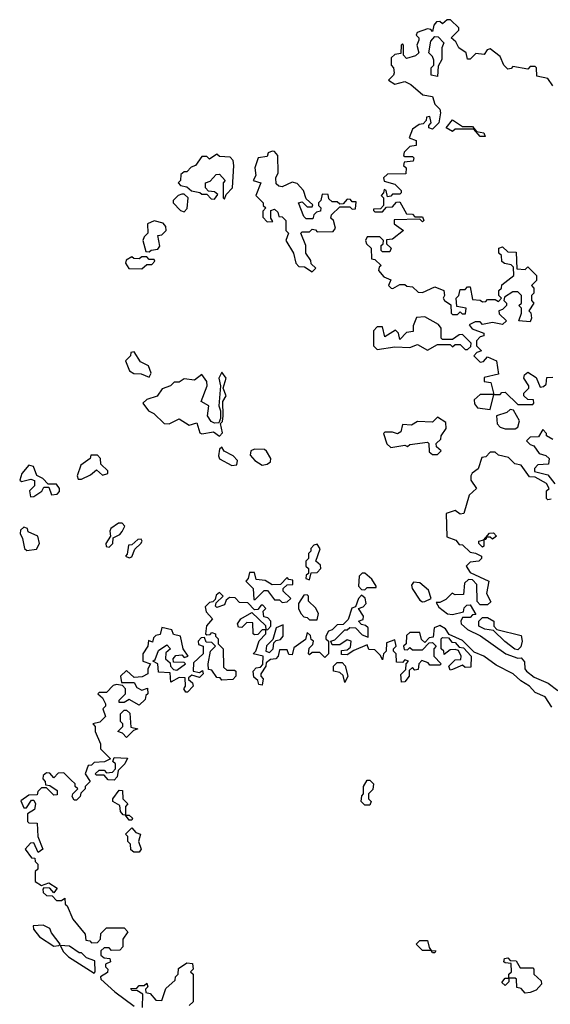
# Model space of a CAD drawing. Extents: x 1980017 to 2252640, y 74400 to 266395.
# Tile 4 of 256: x 2090618 to 2092735, y 88115 to 92047. Entities that reach past the tile are written whole.
import ezdxf

# ---------------------------------------------------------------- set-up
doc = ezdxf.new("R2010")
doc.units = 0

msp = doc.modelspace()

# ---------------------------------------------------------------- linework, layer by layer
at = {"layer": '0CON20XD'}
for points in [[(2092745, 91782.5), (2092725, 91812.5), (2092681.7, 91821.7), (2092680, 91855), (2092675, 91860), (2092655, 91860), (2092645, 91850), (2092585, 91860), (2092578.3, 91851.7), (2092565, 91850), (2092550, 91865), (2092535, 91900), (2092495, 91930), (2092483.6, 91926.4), (2092471.7, 91908.3), (2092438.3, 91911.7), (2092415, 91890), (2092405, 91890), (2092400, 91915), (2092370, 91935), (2092358.3, 91958.3), (2092340, 91975), (2092370, 92005), (2092370, 92015), (2092337, 92047), (2092323, 92047), (2092305, 92030), (2092295, 92040), (2092281.7, 92038.3), (2092270, 92025), (2092265, 92000), (2092258.3, 92008.3), (2092245, 92010), (2092203.6, 91996.4), (2092200, 91985), (2092210, 91975), (2092210, 91965), (2092202.5, 91945), (2092210, 91915), (2092197, 91903), (2092161.7, 91891.7), (2092150, 91905), (2092150, 91945), (2092145, 91950), (2092140, 91945), (2092138.3, 91911.7), (2092115, 91907.5), (2092100, 91895), (2092100, 91865), (2092110, 91855), (2092112.5, 91835), (2092110, 91825), (2092090, 91805), (2092115, 91790), (2092155, 91800), (2092178.3, 91788.3), (2092226.4, 91746.4), (2092265, 91740), (2092275, 91710), (2092295, 91690), (2092297.5, 91675), (2092290, 91635), (2092265, 91610), (2092250, 91615), (2092250, 91625), (2092260, 91635), (2092255, 91660), (2092241.7, 91658.3), (2092240, 91645), (2092228.3, 91631.7), (2092211.7, 91628.3), (2092185, 91610), (2092172.5, 91575), (2092200, 91565), (2092200, 91545), (2092175, 91540), (2092151.7, 91518.3), (2092150, 91505), (2092155, 91500), (2092185, 91500), (2092190, 91495), (2092188.3, 91481.7), (2092151.7, 91478.3), (2092150, 91465), (2092160, 91455), (2092158.3, 91431.7), (2092085, 91430), (2092070, 91415), (2092071.7, 91401.7), (2092115, 91390), (2092140, 91365), (2092140, 91355), (2092135, 91350), (2092105, 91350), (2092098.3, 91341.7), (2092085, 91340), (2092080, 91365), (2092071.7, 91368.3), (2092070, 91355), (2092060, 91345), (2092070, 91335), (2092070, 91305), (2092058.3, 91291.7), (2092030, 91290), (2092030, 91285), (2092035, 91280), (2092065, 91280), (2092081.7, 91298.3), (2092105, 91300), (2092121.7, 91318.3), (2092135, 91320), (2092161.7, 91271.7), (2092185, 91270), (2092195, 91260), (2092225, 91260), (2092230, 91245), (2092225, 91240), (2092215, 91250), (2092111.7, 91248.3), (2092111.7, 91231.7), (2092150, 91205), (2092105, 91170), (2092081.7, 91168.3), (2092081.7, 91151.7), (2092100, 91135), (2092095, 91120), (2092065, 91120), (2092060, 91125), (2092060, 91145), (2092068.3, 91151.7), (2092070, 91165), (2092055, 91180), (2092005, 91180), (2091997.5, 91165), (2092001.7, 91151.7), (2092020, 91135), (2092021.7, 91091.7), (2092035, 91090), (2092060, 91065), (2092051.7, 91058.3), (2092050, 91045), (2092070.7, 91020.7), (2092098.3, 91008.3), (2092090, 90985), (2092100, 90975), (2092107, 90973), (2092135, 90990), (2092155, 90990), (2092163, 90983), (2092185, 90980), (2092208.3, 90958.3), (2092225, 90957.5), (2092275, 90980), (2092310, 90965), (2092312.5, 90945), (2092307.5, 90935), (2092313.3, 90925), (2092338.3, 90908.3), (2092340, 90875), (2092345, 90870), (2092365, 90870), (2092375, 90880), (2092383, 90873), (2092397, 90873), (2092400, 90895), (2092361.7, 90901.7), (2092360, 90935), (2092370, 90945), (2092375, 90970), (2092395, 90970), (2092405, 90980), (2092415, 90980), (2092425, 90930), (2092455, 90927.5), (2092465, 90920), (2092478.3, 90921.7), (2092485, 90930), (2092515, 90930), (2092528.3, 90921.7), (2092540, 90935), (2092530, 90945), (2092530, 90965), (2092540, 90975), (2092541.7, 90988.3), (2092590, 91025), (2092588.3, 91058.3), (2092578.3, 91068.3), (2092553, 91073), (2092541.7, 91081.7), (2092540, 91105), (2092530, 91115), (2092530, 91135), (2092545, 91140), (2092565, 91120), (2092598.3, 91118.3), (2092601.7, 91051.7), (2092635, 91050), (2092645, 91060), (2092680, 91025), (2092680, 91005), (2092660, 90985), (2092670, 90975), (2092670, 90955), (2092660, 90945), (2092660, 90925), (2092670, 90915), (2092650, 90885), (2092657, 90877), (2092660, 90855), (2092655, 90840), (2092610, 90845), (2092620, 90875), (2092620, 90895), (2092610, 90905), (2092620, 90915), (2092620, 90945), (2092605, 90960), (2092585, 90960), (2092551.7, 90938.3), (2092550, 90925), (2092560, 90915), (2092560, 90905), (2092545, 90890), (2092530, 90885), (2092531.7, 90871.7), (2092560, 90845), (2092545, 90830), (2092505, 90837.5), (2092465, 90830), (2092455, 90840), (2092435, 90840), (2092411.7, 90828.3), (2092423, 90813), (2092470, 90795), (2092470, 90785), (2092455, 90780), (2092440, 90765), (2092440, 90745), (2092460, 90725), (2092441.7, 90718.3), (2092430, 90705), (2092455, 90680), (2092468.3, 90681.7), (2092485, 90700), (2092520, 90685), (2092528.3, 90631.7), (2092471.7, 90618.3), (2092471.7, 90601.7), (2092498.3, 90598.3), (2092510, 90550), (2092535, 90550), (2092541.7, 90558.3), (2092555, 90560), (2092605, 90510), (2092665, 90510), (2092670, 90515), (2092668.3, 90528.3), (2092645, 90530), (2092630, 90545), (2092630, 90555), (2092650, 90575), (2092650, 90585), (2092630, 90615), (2092631.7, 90628.3), (2092645, 90640), (2092678.3, 90618.3), (2092695, 90580), (2092708.3, 90581.7), (2092718.3, 90591.7), (2092721.7, 90618.3), (2092745, 90620)], [(2092285, 91820), (2092260, 91825), (2092260, 91855), (2092270, 91865), (2092270, 91885), (2092265, 91900), (2092250, 91915), (2092258.3, 91961.7), (2092275, 91980), (2092288.3, 91978.3), (2092310, 91955), (2092302.5, 91935), (2092301.7, 91888.3), (2092288.3, 91861.7), (2092285, 91820)], [(2092475, 91580), (2092455, 91580), (2092430, 91610), (2092355, 91610), (2092345, 91600), (2092320, 91615), (2092345, 91647.5), (2092385, 91620), (2092425, 91620), (2092440, 91600), (2092470, 91595), (2092475, 91580)], [(2091435, 91330), (2091441.7, 91348.3), (2091467.5, 91375), (2091472.5, 91465), (2091470, 91485), (2091458.3, 91498.3), (2091415, 91500), (2091405, 91510), (2091375, 91490), (2091365, 91500), (2091345, 91500), (2091320, 91465), (2091301.7, 91458.3), (2091285, 91440), (2091275, 91440), (2091261.7, 91428.3), (2091260, 91405), (2091250, 91395), (2091260, 91385), (2091285, 91380), (2091303, 91363), (2091337, 91357), (2091345, 91350), (2091365, 91350), (2091381.7, 91331.7), (2091395, 91330), (2091408.3, 91348.3), (2091395, 91360), (2091371.7, 91361.7), (2091360, 91375), (2091360, 91395), (2091378.3, 91401.7), (2091401.7, 91428.3), (2091415, 91430), (2091437.5, 91405), (2091430, 91395), (2091430, 91335), (2091435, 91330)], [(2091785, 91040), (2091800, 91055), (2091781.7, 91071.7), (2091780, 91085), (2091760, 91115), (2091760, 91145), (2091740, 91195), (2091745, 91200), (2091775, 91200), (2091785, 91210), (2091798.3, 91208.3), (2091805, 91200), (2091868.3, 91201.7), (2091877.5, 91215), (2091870, 91245), (2091860, 91255), (2091861.7, 91268.3), (2091895, 91300), (2091935, 91300), (2091945, 91290), (2091958.3, 91291.7), (2091960, 91320), (2091945, 91320), (2091938.3, 91328.3), (2091925, 91330), (2091908.3, 91311.7), (2091895, 91310), (2091885, 91320), (2091865, 91320), (2091851.7, 91331.7), (2091848.3, 91348.3), (2091825, 91350), (2091820, 91325), (2091810, 91315), (2091810, 91305), (2091820, 91295), (2091818.3, 91281.7), (2091801.7, 91278.3), (2091791.7, 91268.3), (2091788.3, 91251.7), (2091761.7, 91251.7), (2091751.7, 91261.7), (2091730, 91315), (2091745, 91320), (2091765, 91300), (2091785, 91300), (2091788.3, 91308.3), (2091761.7, 91331.7), (2091750, 91365), (2091725, 91392.5), (2091705, 91397.5), (2091665, 91380), (2091651.7, 91381.7), (2091641.7, 91391.7), (2091640, 91415), (2091650, 91435), (2091647.5, 91505), (2091635, 91520), (2091625, 91522.5), (2091610, 91515), (2091605, 91500), (2091570, 91495), (2091556.7, 91455), (2091560, 91425), (2091550, 91405), (2091580, 91395), (2091560, 91345), (2091590, 91315), (2091590, 91305), (2091600, 91295), (2091588.3, 91281.7), (2091588.3, 91258.3), (2091605, 91240), (2091628.3, 91241.7), (2091620, 91255), (2091620, 91285), (2091635, 91290), (2091648.3, 91278.3), (2091651.7, 91261.7), (2091665, 91260), (2091680, 91245), (2091680, 91205), (2091690, 91195), (2091680, 91165), (2091710, 91115), (2091720, 91075), (2091731.7, 91061.7), (2091755, 91060), (2091785, 91040)], [(2091275, 91280), (2091287, 91293), (2091290, 91335), (2091275, 91350), (2091265, 91350), (2091250, 91345), (2091230, 91325), (2091230, 91315), (2091260, 91285), (2091275, 91280)], [(2091135, 91120), (2091143.3, 91126.7), (2091170, 91130), (2091177, 91143), (2091170, 91185), (2091185, 91187.5), (2091202.5, 91205), (2091201.7, 91221.7), (2091190, 91235), (2091155, 91243.3), (2091128.3, 91231.7), (2091130, 91195), (2091115, 91180), (2091110, 91165), (2091121.7, 91121.7), (2091135, 91120)], [(2091105, 91052.5), (2091125, 91070), (2091145, 91070), (2091157, 91083), (2091155, 91090), (2091135, 91090), (2091125, 91100), (2091105, 91100), (2091095, 91092.5), (2091073.6, 91093.6), (2091065, 91100), (2091043, 91087), (2091040, 91075), (2091053.9, 91053.9), (2091105, 91052.5)], [(2092245, 90727.5), (2092285, 90750), (2092335, 90750), (2092345, 90740), (2092355, 90750), (2092375, 90750), (2092395, 90730), (2092405, 90730), (2092418.3, 90741.7), (2092420, 90755), (2092385, 90790), (2092371.7, 90788.3), (2092345, 90770), (2092305, 90770), (2092300, 90775), (2092300, 90815), (2092289.3, 90829.3), (2092235, 90860), (2092201.7, 90858.3), (2092187.5, 90825), (2092188.3, 90801.7), (2092161.7, 90798.3), (2092135, 90770), (2092130, 90795), (2092117, 90807), (2092075, 90780), (2092065, 90820), (2092045, 90820), (2092030, 90805), (2092030, 90745), (2092045, 90730), (2092115, 90740), (2092175, 90737.5), (2092205, 90750), (2092245, 90727.5)], [(2091135, 90620), (2091142.5, 90635), (2091132.5, 90665), (2091100.7, 90680.7), (2091075, 90720), (2091061.7, 90718.3), (2091060, 90705), (2091040, 90685), (2091056.7, 90645), (2091073.6, 90633.6), (2091103, 90633), (2091135, 90620)], [(2091415, 90383.3), (2091427, 90397), (2091420, 90435), (2091427, 90443), (2091430, 90465), (2091428.3, 90521.7), (2091442.5, 90545), (2091430, 90575), (2091442.5, 90615), (2091425, 90640), (2091413.3, 90615), (2091420, 90585), (2091412.5, 90505), (2091420, 90485), (2091420, 90455), (2091412.5, 90437.5), (2091395, 90435.8), (2091382.2, 90442.2), (2091368.1, 90465), (2091373.3, 90505), (2091342.5, 90522.5), (2091366.5, 90585), (2091365, 90602.5), (2091345, 90630), (2091315, 90607.5), (2091275, 90612.5), (2091255, 90600), (2091235, 90600), (2091220, 90585), (2091187, 90573), (2091166.1, 90543.9), (2091125, 90530), (2091110, 90515), (2091132.5, 90485), (2091153.9, 90473.9), (2091195, 90433.8), (2091215, 90433.3), (2091255, 90453.3), (2091295, 90427.5), (2091325, 90437.5), (2091336.7, 90396.7), (2091345, 90393.3), (2091391.7, 90401.7), (2091415, 90383.3)], [(2092495, 90490), (2092510, 90550), (2092455, 90550), (2092431.7, 90528.3), (2092433, 90513), (2092445, 90497.5), (2092495, 90490)], [(2092595, 90412.5), (2092605, 90420), (2092612.5, 90445), (2092588.3, 90488.3), (2092575, 90490), (2092561.7, 90478.3), (2092520, 90465), (2092523, 90433), (2092535, 90420), (2092555, 90412.5), (2092595, 90412.5)], [(2092285, 90310), (2092300, 90325), (2092281.7, 90341.7), (2092280, 90355), (2092298.3, 90371.7), (2092300, 90385), (2092320, 90415), (2092318.3, 90438.3), (2092285, 90460), (2092265, 90440), (2092205, 90442.5), (2092181.7, 90428.3), (2092145, 90430), (2092138.3, 90401.7), (2092125, 90392.5), (2092105, 90400), (2092075, 90400), (2092070, 90395), (2092083, 90353), (2092098.3, 90338.3), (2092155, 90347.5), (2092165, 90342.5), (2092175, 90350), (2092245, 90360), (2092250, 90355), (2092251.7, 90321.7), (2092265, 90310), (2092285, 90310)], [(2092745, 90370), (2092720, 90385), (2092720, 90395), (2092705, 90410), (2092688.3, 90381.7), (2092655, 90380), (2092640, 90365), (2092655, 90350), (2092670, 90345), (2092690, 90315), (2092717, 90307), (2092730, 90295), (2092728.3, 90271.7), (2092685, 90270), (2092672.5, 90255), (2092672.5, 90242.5), (2092725, 90230), (2092753, 90193)], [(2091465, 90266.7), (2091485, 90270), (2091487, 90287), (2091470, 90305), (2091433.6, 90323.6), (2091425, 90340), (2091415, 90332.5), (2091410.8, 90305), (2091415, 90293.8), (2091465, 90266.7)], [(2091585, 90267.5), (2091605, 90272.5), (2091618.3, 90281.7), (2091620, 90295), (2091603.3, 90323.3), (2091595, 90330), (2091555, 90332.5), (2091540, 90325), (2091538.3, 90308.3), (2091556.1, 90286.1), (2091585, 90267.5)], [(2092738.3, 90131.7), (2092725, 90130), (2092720, 90135), (2092720, 90165), (2092730, 90175), (2092720, 90195), (2092675, 90220), (2092651.7, 90221.7), (2092618.3, 90268.3), (2092593, 90273), (2092568.3, 90298.3), (2092528.3, 90308.3), (2092515, 90320), (2092495, 90320), (2092478.3, 90301.7), (2092461.7, 90298.3), (2092447, 90253), (2092423.3, 90236.7), (2092417.5, 90225), (2092418.3, 90208.3), (2092440, 90175), (2092411.7, 90148.3), (2092390, 90075), (2092375, 90072.5), (2092355, 90087.5), (2092320, 90075), (2092321.7, 89981.7), (2092358.3, 89968.3), (2092371.7, 89951.7), (2092385, 89950), (2092415, 89920), (2092437, 89917), (2092460, 89905), (2092460, 89895), (2092450, 89885), (2092415, 89880), (2092400, 89865), (2092415, 89840), (2092490, 89805), (2092480, 89755), (2092497.5, 89722.5), (2092485, 89710), (2092455, 89710), (2092443, 89723)], [(2090851.7, 90211.7), (2090865, 90212.5), (2090900.7, 90229.3), (2090925, 90250), (2090948.3, 90228.3), (2090970, 90235), (2090970, 90245), (2090941.7, 90271.7), (2090940, 90295), (2090928.3, 90308.3), (2090901.7, 90308.3), (2090900, 90295), (2090861.7, 90268.3), (2090847.5, 90225), (2090851.7, 90211.7)], [(2090661.7, 90141.7), (2090675, 90142.5), (2090706.4, 90163.6), (2090715, 90180), (2090735, 90180), (2090745, 90150), (2090767.5, 90152.5), (2090777.5, 90162.5), (2090777.5, 90175), (2090765, 90192.5), (2090731.7, 90191.7), (2090710, 90215), (2090687, 90227), (2090673, 90263), (2090655, 90267.5), (2090626.7, 90235), (2090618.3, 90208.3), (2090625, 90202.5), (2090662.5, 90212.5), (2090676.7, 90206.7), (2090677.5, 90185), (2090657.5, 90165), (2090661.7, 90141.7)], [(2090647, 89927), (2090685, 89932.5), (2090697.5, 89955), (2090690, 89985), (2090651.7, 90001.7), (2090650, 90015), (2090635, 90020), (2090621.7, 90008.3), (2090620, 89995), (2090630, 89975), (2090637.5, 89935), (2090647, 89927)], [(2090975, 89940), (2090990, 89955), (2090991.7, 89978.3), (2091018.3, 89991.7), (2091027, 90003), (2091037.5, 90025), (2091027, 90037), (2091013, 90037), (2090982.5, 90015), (2090977.5, 90005), (2090980, 89985), (2090962.5, 89955), (2090963.3, 89943.3), (2090975, 89940)], [(2091055, 89897.5), (2091065, 89902.5), (2091077.7, 89932.3), (2091101.2, 89955), (2091106.2, 89965), (2091102.5, 89972.5), (2091089.3, 89970.7), (2091065, 89950), (2091051.7, 89948.3), (2091047, 89913), (2091040, 89905), (2091055, 89897.5)], [(2092465, 89940), (2092450, 89955), (2092450, 89965), (2092470, 89970), (2092493, 89997), (2092508.3, 89998.3), (2092520, 89985), (2092505, 89972.5), (2092495, 89980), (2092480, 89980), (2092478.3, 89971.7), (2092470, 89970), (2092470, 89945), (2092465, 89940)], [(2091775, 89810), (2091781.7, 89838.3), (2091805, 89840), (2091820, 89855), (2091818.3, 89868.3), (2091800, 89885), (2091816.7, 89933.3), (2091805, 89952.5), (2091791.7, 89948.3), (2091780, 89935), (2091780, 89925), (2091770, 89915), (2091770, 89895), (2091760, 89885), (2091760, 89865), (2091770, 89855), (2091770, 89835), (2091761.7, 89828.3), (2091760, 89815), (2091775, 89810)], [(2091665, 89720), (2091685, 89722.5), (2091700, 89735), (2091670, 89765), (2091670, 89775), (2091685, 89790), (2091708.3, 89791.7), (2091708.3, 89808.3), (2091691.7, 89811.7), (2091685, 89820), (2091658.3, 89791.7), (2091625, 89790), (2091597, 89807), (2091561.7, 89811.7), (2091555, 89840), (2091535, 89840), (2091530, 89815), (2091520, 89805), (2091550, 89775), (2091551.7, 89731.7), (2091558.3, 89731.7), (2091593, 89767), (2091607.5, 89767.5), (2091635, 89730), (2091655, 89730), (2091665, 89720)], [(2091995, 89770), (2092005, 89780), (2092040, 89780), (2092040, 89785), (2092023, 89813), (2091995, 89836.7), (2091985, 89836.7), (2091972.5, 89825), (2091970, 89785), (2091981.7, 89771.7), (2091995, 89770)], [(2092443, 89723), (2092441.7, 89791.7), (2092425, 89810), (2092408.3, 89811.7), (2092393, 89797), (2092388.3, 89751.7), (2092355, 89750), (2092343, 89757), (2092318.3, 89731.7), (2092295, 89720), (2092280, 89720), (2092290.7, 89700.7), (2092325, 89673.8), (2092345, 89671.2), (2092388.3, 89681.7), (2092391.7, 89698.3), (2092401.7, 89708.3), (2092415, 89710), (2092438.3, 89671.7), (2092425, 89670), (2092415, 89660), (2092385, 89660), (2092377.5, 89645), (2092380, 89635), (2092405, 89611.2), (2092457.1, 89587.1), (2092557.5, 89515), (2092605, 89497.5), (2092618.3, 89498.3), (2092632.5, 89482.5), (2092633.8, 89455), (2092640, 89445), (2092671.1, 89421.1), (2092726.9, 89396.9), (2092765, 89368)], [(2092225, 89722), (2092235, 89724.2), (2092260, 89735), (2092248.8, 89768.8), (2092215, 89797.5), (2092189.3, 89800.7), (2092180.7, 89789.3), (2092183.8, 89775), (2092215, 89728.8), (2092225, 89722)], [(2092741.7, 89301.7), (2092715, 89342.5), (2092675, 89360), (2092652.5, 89385), (2092617, 89407), (2092587.5, 89435), (2092519.3, 89469.3), (2092470, 89505), (2092431.7, 89521.7), (2092385, 89567.5), (2092331.7, 89591.7), (2092317.5, 89615), (2092295, 89627.5), (2092271.7, 89618.3), (2092268.3, 89581.7), (2092251.7, 89578.3), (2092235, 89560), (2092221.7, 89571.7), (2092215, 89600), (2092175, 89600), (2092161.7, 89588.3), (2092160, 89555), (2092150, 89545), (2092151.7, 89531.7), (2092165, 89530), (2092175, 89540), (2092185, 89530), (2092225, 89530), (2092251.7, 89558.3), (2092265, 89560), (2092280, 89545), (2092270, 89535), (2092270, 89505), (2092300, 89475), (2092295, 89470), (2092255, 89470), (2092248.3, 89478.3), (2092222.5, 89487.5), (2092210, 89475), (2092208.3, 89451.7), (2092195, 89450), (2092185, 89460), (2092171.7, 89448.3), (2092172.5, 89425), (2092155, 89402.5), (2092141.7, 89401.7), (2092138.3, 89431.7), (2092158.3, 89451.7), (2092160, 89475), (2092170, 89485), (2092155, 89490), (2092145, 89480), (2092121.7, 89481.7), (2092120, 89515), (2092110, 89525), (2092110, 89535), (2092120, 89545), (2092115, 89570), (2092081.7, 89558.3), (2092080, 89525), (2092070, 89515), (2092065, 89490), (2092058.3, 89508.3), (2092035, 89530), (2092011.7, 89531.7), (2092005, 89550), (2091951.7, 89528.3), (2091925, 89510), (2091901.7, 89511.7), (2091901.7, 89528.3), (2091925, 89530), (2091938.3, 89541.7), (2091940, 89565), (2091925, 89570), (2091895, 89550), (2091865, 89550), (2091860, 89565), (2091875, 89570), (2091915, 89610), (2091925, 89610), (2091935, 89620), (2091958.3, 89618.3), (2091985, 89590), (2092008.3, 89581.7), (2092008.3, 89618.3), (2091998.3, 89628.3), (2091981.7, 89631.7), (2091970, 89645), (2091988.3, 89651.7), (2091990, 89665), (2091970, 89695), (2091988.3, 89701.7), (2092000, 89715), (2091997, 89737), (2091981.7, 89748.3), (2091970, 89735), (2091958.3, 89701.7), (2091943.3, 89696.7), (2091928.3, 89651.7), (2091908.3, 89631.7), (2091885, 89630), (2091865, 89610), (2091850, 89605), (2091840, 89585), (2091840, 89575), (2091850, 89565), (2091850, 89515), (2091835, 89500), (2091815, 89520), (2091785, 89520), (2091775, 89510), (2091770, 89515), (2091773, 89537), (2091788.3, 89551.7), (2091790, 89565), (2091781.7, 89571.7), (2091778.3, 89588.3), (2091765, 89600), (2091758.3, 89571.7), (2091711.7, 89538.3), (2091705, 89510), (2091691.7, 89511.7), (2091685, 89530), (2091655, 89530), (2091650, 89505), (2091640, 89495), (2091618.3, 89491.7), (2091601.7, 89478.3), (2091600, 89465), (2091580, 89435), (2091580, 89425), (2091590, 89415), (2091585, 89390), (2091571.7, 89391.7), (2091568.3, 89408.3), (2091551.7, 89421.7), (2091550, 89445), (2091561.7, 89458.3), (2091578.3, 89461.7), (2091588.3, 89471.7), (2091590, 89505), (2091550, 89515), (2091560, 89525), (2091573, 89567), (2091600, 89595), (2091600, 89610), (2091585, 89610), (2091568.3, 89591.7), (2091555, 89590), (2091550, 89595), (2091548.3, 89638.3), (2091525, 89640), (2091505, 89620), (2091491.7, 89621.7), (2091487.5, 89635), (2091500, 89655), (2091545, 89680), (2091598.3, 89628.3), (2091600, 89610), (2091608.3, 89611.7), (2091620, 89625), (2091620, 89645), (2091608.3, 89658.3), (2091591.7, 89661.7), (2091590, 89685), (2091600, 89695), (2091588.3, 89708.3), (2091581.7, 89708.3), (2091568.3, 89691.7), (2091555, 89690), (2091528.3, 89718.3), (2091495, 89720), (2091478.3, 89738.3), (2091455, 89740), (2091441.7, 89728.3), (2091435, 89710), (2091405, 89700), (2091400, 89705), (2091401.7, 89718.3), (2091430, 89745), (2091415, 89760), (2091401.7, 89748.3), (2091398.3, 89731.7), (2091388.3, 89721.7), (2091375, 89720), (2091358.3, 89701.7), (2091361.7, 89681.7), (2091387.5, 89655), (2091363, 89627), (2091360, 89595), (2091365, 89590), (2091378.3, 89591.7), (2091385, 89600), (2091400, 89595), (2091400, 89585), (2091410, 89575), (2091410, 89555), (2091430, 89535), (2091431.7, 89461.7), (2091445, 89450), (2091475, 89450), (2091480, 89445), (2091480, 89425), (2091468.3, 89411.7), (2091425, 89410), (2091418.3, 89418.3), (2091405, 89420), (2091385, 89450), (2091371.7, 89451.7), (2091370, 89475), (2091380, 89525), (2091400, 89545), (2091385, 89560), (2091361.7, 89561.7), (2091355, 89580), (2091341.7, 89578.3), (2091330, 89565), (2091331.7, 89551.7), (2091350, 89545), (2091350, 89515), (2091311.7, 89478.3), (2091310, 89445), (2091335, 89440), (2091347.5, 89447.5), (2091350, 89435), (2091335, 89420), (2091305, 89430), (2091291.7, 89418.3), (2091291.7, 89411.7), (2091308.3, 89398.3), (2091310, 89385), (2091288.3, 89361.7), (2091281.7, 89361.7), (2091272.5, 89375), (2091280, 89385), (2091278.3, 89418.3), (2091255, 89420), (2091221.7, 89401.7), (2091218.3, 89438.3), (2091171.7, 89441.7), (2091170, 89475), (2091150, 89485), (2091158.3, 89491.7), (2091171.7, 89528.3), (2091205, 89550), (2091220, 89535), (2091201.7, 89518.3), (2091200, 89495), (2091218.3, 89478.3), (2091220, 89465), (2091231.7, 89451.7), (2091245, 89450), (2091280, 89475), (2091275, 89480), (2091231.7, 89481.7), (2091230, 89495), (2091241.7, 89508.3), (2091265, 89510), (2091275, 89500), (2091290, 89505), (2091270, 89535), (2091260, 89585), (2091231.7, 89591.7), (2091225, 89610), (2091185, 89620), (2091178.3, 89591.7), (2091161.7, 89588.3), (2091151.7, 89578.3), (2091148.3, 89561.7), (2091131.7, 89568.3), (2091130, 89545), (2091110, 89515), (2091110, 89485), (2091140, 89475), (2091130, 89455), (2091130, 89435), (2091107, 89423), (2091075, 89420), (2091045, 89447.5), (2091020, 89425), (2091025, 89400), (2091075, 89400), (2091085, 89380), (2091105, 89370), (2091127.5, 89377.5), (2091130, 89355), (2091121.7, 89348.3), (2091118.3, 89331.7), (2091095, 89310), (2091055, 89332.5), (2091035, 89320), (2091015, 89320), (2091015, 89330), (2091040, 89355), (2091040, 89375), (2091028.3, 89388.3), (2091005, 89392.5), (2090991.7, 89388.3), (2090965, 89360), (2090935, 89360), (2090930, 89355), (2090948.3, 89338.3), (2090960, 89315), (2090960, 89305), (2090950, 89295), (2090960, 89265), (2090938.3, 89241.7), (2090910, 89235), (2090920, 89225), (2090920, 89205), (2090940, 89155), (2090940, 89135), (2090980, 89095), (2090957, 89083), (2090915, 89080), (2090905, 89070), (2090891.7, 89068.3), (2090880, 89035), (2090900, 89005), (2090880, 88985), (2090880, 88975), (2090861.7, 88958.3), (2090860, 88945), (2090845, 88930), (2090835, 88930), (2090827.5, 88945), (2090830, 88955), (2090850, 88975), (2090840, 88985), (2090840, 88995), (2090821.7, 89011.7)], [(2091805, 89650), (2091810, 89675), (2091798.3, 89698.3), (2091770, 89725), (2091770, 89745), (2091765, 89750), (2091751.7, 89748.3), (2091730, 89715), (2091730, 89695), (2091740, 89675), (2091751.7, 89661.7), (2091765, 89660), (2091775, 89650), (2091805, 89650)], [(2092605, 89530), (2092593, 89533), (2092553.6, 89563.6), (2092508.3, 89608.3), (2092473.6, 89613.6), (2092450, 89625), (2092450, 89645), (2092465, 89660), (2092485, 89660), (2092510, 89645), (2092510, 89625), (2092521.7, 89611.7), (2092618.3, 89588.3), (2092622.5, 89565), (2092617, 89543), (2092605, 89530)], [(2091615, 89520), (2091630, 89535), (2091631.7, 89558.3), (2091641.7, 89568.3), (2091658.3, 89571.7), (2091670, 89585), (2091670, 89630), (2091641.7, 89618.3), (2091628.3, 89571.7), (2091603, 89547), (2091600, 89525), (2091615, 89520)], [(2092335, 89450), (2092330, 89465), (2092355, 89490), (2092378.3, 89491.7), (2092380, 89505), (2092368.3, 89528.3), (2092355, 89532.5), (2092335, 89530), (2092311.7, 89511.7), (2092310, 89525), (2092300, 89535), (2092300, 89575), (2092305, 89580), (2092328.3, 89578.3), (2092341.7, 89561.7), (2092355, 89560), (2092371.7, 89541.7), (2092388.3, 89538.3), (2092420, 89505), (2092418.3, 89461.7), (2092395, 89460), (2092385, 89470), (2092345, 89452.5), (2092335, 89450)], [(2091915, 89400), (2091908.3, 89428.3), (2091895, 89440), (2091870, 89445), (2091870, 89465), (2091885, 89480), (2091905, 89480), (2091917, 89467), (2091927.5, 89425), (2091915, 89400)], [(2091045, 89180), (2091028.3, 89198.3), (2091010, 89205), (2091030, 89225), (2091030, 89235), (2091020, 89245), (2091020, 89275), (2091035, 89290), (2091045, 89290), (2091057, 89277), (2091061.7, 89221.7), (2091090, 89215), (2091071.7, 89208.3), (2091045, 89180)], [(2090995, 89010), (2090971.7, 89011.7), (2090955, 89030), (2090925, 89030), (2090920, 89035), (2090935, 89050), (2090955, 89050), (2090965, 89040), (2090988.3, 89041.7), (2091000, 89055), (2091000, 89075), (2090990, 89085), (2090995, 89100), (2091048.3, 89098.3), (2091037.5, 89075), (2091011.7, 89048.3), (2091007, 89023), (2090995, 89010)], [(2090821.7, 89011.7), (2090795, 89040), (2090771.7, 89038.3), (2090755, 89020), (2090738.3, 89038.3), (2090725, 89040), (2090711.7, 89028.3), (2090710, 89015), (2090720, 89005), (2090721.7, 88991.7), (2090738.3, 88988.3), (2090768.3, 88968.3), (2090768.3, 88951.7), (2090755, 88950), (2090725, 88980), (2090705, 88980), (2090690, 88965), (2090688.3, 88951.7), (2090655, 88950), (2090622.5, 88927.5), (2090635, 88900), (2090645, 88900), (2090665, 88930), (2090675, 88930), (2090681.2, 88915), (2090676.7, 88893.3), (2090650, 88875), (2090650, 88845), (2090655, 88840), (2090688.3, 88838.3), (2090690, 88785), (2090710, 88735), (2090691.7, 88721.7), (2090675, 88760), (2090661.7, 88758.3), (2090640, 88735), (2090665, 88700), (2090678.3, 88698.3), (2090680, 88685), (2090690, 88675), (2090690, 88655), (2090680, 88645), (2090680, 88605), (2090705, 88590), (2090735, 88600), (2090768.3, 88578.3), (2090755, 88560), (2090738.3, 88578.3), (2090715, 88580), (2090710, 88575), (2090711.7, 88561.7), (2090725, 88550), (2090748.3, 88548.3), (2090765, 88530), (2090785, 88530), (2090798.3, 88538.3), (2090800, 88515), (2090808.3, 88508.3), (2090830, 88455), (2090880, 88395), (2090881.7, 88371.7), (2090898.3, 88368.3), (2090905, 88360), (2090928.3, 88361.7), (2090940, 88375), (2090941.7, 88398.3), (2090965, 88420), (2091035, 88420), (2091050, 88405), (2091030, 88375), (2091030, 88345), (2091018.3, 88331.7), (2090985, 88330), (2090975, 88340), (2090955, 88340), (2090941.7, 88328.3), (2090941.7, 88311.7), (2090955, 88300), (2090978.3, 88298.3), (2090980, 88285), (2090960, 88275), (2090960, 88265), (2090970, 88255), (2090968.3, 88241.7), (2090940, 88225), (2090942.5, 88215), (2090997.5, 88165), (2091075, 88107.5)], [(2092015, 88910), (2091995, 88910), (2091980, 88925), (2091983, 88947), (2091990, 88955), (2091990, 88985), (2092005, 89010), (2092015, 89010), (2092030, 88995), (2092027, 88973), (2092010, 88955), (2092010, 88935), (2092020, 88925), (2092015, 88910)], [(2091065, 88850), (2091055, 88850), (2091040, 88870), (2091031.7, 88871.7), (2091020, 88885), (2091018.3, 88908.3), (2090990, 88925), (2090990, 88935), (2091015, 88970), (2091028.3, 88968.3), (2091030, 88935), (2091050, 88915), (2091040, 88905), (2091040, 88870), (2091055, 88870), (2091068.3, 88858.3), (2091065, 88850)], [(2091095, 88722.5), (2091073, 88723), (2091061.7, 88731.7), (2091060, 88755), (2091050, 88765), (2091050, 88785), (2091040, 88795), (2091065, 88820), (2091081.7, 88801.7), (2091100, 88795), (2091092.5, 88765), (2091102.5, 88735), (2091095, 88722.5)], [(2090755, 88347.5), (2090775, 88350), (2090780, 88355), (2090745, 88400), (2090738.3, 88418.3), (2090711.7, 88431.7), (2090671.7, 88428.3), (2090673.3, 88415), (2090697.5, 88385), (2090755, 88347.5)], [(2092275, 88320), (2092265, 88320), (2092260, 88330), (2092225, 88330), (2092200, 88355), (2092215, 88370), (2092245, 88370), (2092251.7, 88341.7), (2092260, 88330), (2092278.3, 88328.3), (2092275, 88320)], [(2090915, 88240), (2090920, 88245), (2090918.3, 88288.3), (2090885, 88300), (2090865, 88320), (2090855, 88320), (2090817, 88347), (2090780, 88350), (2090792.5, 88325), (2090812.5, 88305), (2090915, 88240)], [(2091108.3, 88101.7), (2091110, 88155), (2091085, 88170), (2091065, 88170), (2091061.7, 88178.3), (2091085, 88180), (2091095, 88190), (2091115, 88190), (2091125, 88200), (2091130, 88185), (2091120, 88175), (2091121.7, 88161.7), (2091138.3, 88158.3), (2091161.7, 88131.7), (2091185, 88130), (2091201.7, 88178.3), (2091238.3, 88211.7), (2091240, 88225), (2091250, 88235), (2091251.7, 88258.3), (2091285, 88280), (2091308.3, 88278.3), (2091310, 88255), (2091300, 88245), (2091310, 88235), (2091310, 88125), (2091295, 88110)], [(2092635, 88160), (2092618.3, 88178.3), (2092601.7, 88181.7), (2092600, 88215), (2092595, 88220), (2092570, 88220), (2092570, 88205), (2092555, 88190), (2092541.7, 88201.7), (2092555, 88220), (2092570, 88220), (2092570, 88235), (2092580, 88245), (2092578.3, 88278.3), (2092555, 88280), (2092550, 88285), (2092551.7, 88298.3), (2092565, 88300), (2092575, 88290), (2092598.3, 88288.3), (2092615, 88260), (2092665, 88260), (2092670, 88255), (2092670, 88235), (2092698.3, 88208.3), (2092700, 88195), (2092678.3, 88171.7), (2092655, 88162.5), (2092635, 88160)]]:
    msp.add_lwpolyline(points, dxfattribs=at)

doc.saveas('drawing.dxf')
